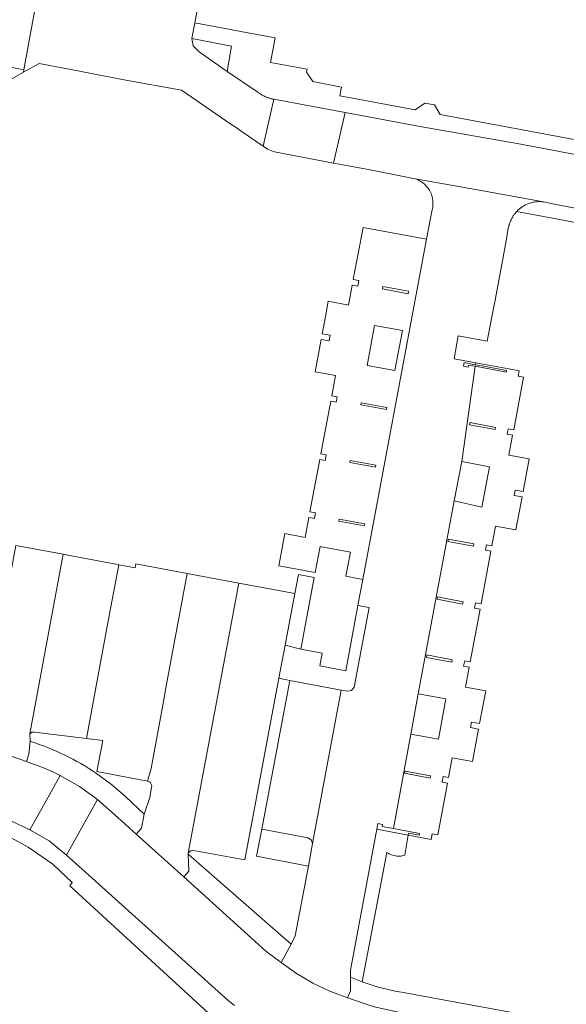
# Model space of a CAD drawing. Extents: x 146402 to 164798, y 455483 to 464134.
# Tile 245 of 256: x 157549 to 157601, y 460297 to 460392. Entities that reach past the tile are written whole.
import ezdxf

# ---------------------------------------------------------------- set-up
doc = ezdxf.new("R2010")
doc.units = 0
doc.header["$LTSCALE"] = 0.2
doc.layers.add('B-XX-VH-VERHARDING_BETONSTRAATSTEEN-GV', color=252, linetype='CONTINUOUS', lineweight=18)
doc.layers.add('B-XX-VH-VERHARDING_TEGEL-GV', color=252, linetype='CONTINUOUS', lineweight=18)

msp = doc.modelspace()

# ---------------------------------------------------------------- linework, layer by layer
at = {"layer": 'B-XX-VH-VERHARDING_BETONSTRAATSTEEN-GV'}
for points in [[(157550.267, 460394.286), (157548.968, 460387.046), (157548.926, 460386.81), (157550.45, 460387.67), (157553.18, 460387.144), (157558.81, 460386.06), (157564.19, 460385.07), (157568.961, 460381.812), (157569.552, 460381.408), (157569.96, 460381.13), (157572.06, 460379.67), (157573.1, 460384.202), (157573.034, 460384.216), (157572.969, 460384.23), (157572.904, 460384.246), (157572.839, 460384.263), (157572.775, 460384.281), (157572.71, 460384.301), (157572.646, 460384.321), (157572.583, 460384.342), (157572.52, 460384.365), (157572.457, 460384.389), (157572.395, 460384.413), (157572.333, 460384.439), (157572.272, 460384.466), (157572.242, 460384.48), (157572.211, 460384.494), (157572.15, 460384.523), (157572.091, 460384.553), (157572.031, 460384.584), (157571.972, 460384.617), (157571.914, 460384.65), (157571.856, 460384.684), (157571.799, 460384.719), (157571.743, 460384.756), (157571.687, 460384.793), (157571.632, 460384.831), (157571.578, 460384.87), (157571.524, 460384.91), (157571.471, 460384.951), (157568.6, 460386.88), (157565.88, 460388.8), (157565.31, 460389.37), (157565.18, 460390.06), (157565.48, 460391.59), (157566.25, 460395.75)], [(157606.113, 460378.124), (157596.59, 460379.937), (157587.38, 460381.55), (157579.988, 460382.923), (157578.87, 460378.048), (157582.23, 460377.41), (157586.58, 460376.569), (157586.598, 460376.565), (157592.573, 460375.487), (157599.14, 460374.3), (157600.32, 460374.06), (157614.54, 460371.38)], [(157614.54, 460371.38), (157600.32, 460374.06), (157599.14, 460374.3), (157598.986, 460374.316), (157598.83, 460374.323), (157598.675, 460374.323), (157598.52, 460374.315), (157598.366, 460374.299), (157598.212, 460374.275), (157598.06, 460374.243), (157597.91, 460374.203), (157597.762, 460374.155), (157597.617, 460374.1), (157597.475, 460374.038), (157597.336, 460373.968), (157597.201, 460373.892), (157597.07, 460373.808), (157596.944, 460373.718), (157596.822, 460373.621), (157596.706, 460373.519), (157596.595, 460373.41), (157596.547, 460373.36), (157598.623, 460372.97), (157632.709, 460366.578)]]:
    msp.add_lwpolyline(points, dxfattribs=at)
for points in [[(157579.988, 460382.923), (157573.1, 460384.202), (157572.06, 460379.67), (157572.48, 460379.4), (157572.823, 460379.261), (157573.17, 460379.13), (157578.87, 460378.048)], [(157592.573, 460375.487), (157586.598, 460376.565), (157586.733, 460376.527), (157586.866, 460376.482), (157586.996, 460376.429), (157587.123, 460376.369), (157587.246, 460376.301), (157587.365, 460376.227), (157587.48, 460376.146), (157587.59, 460376.059), (157587.695, 460375.966), (157587.794, 460375.866), (157587.888, 460375.762), (157587.975, 460375.652), (157588.056, 460375.537), (157588.131, 460375.418), (157588.198, 460375.295), (157588.258, 460375.168), (157588.312, 460375.038), (157588.357, 460374.905), (157588.395, 460374.77), (157588.425, 460374.633), (157588.448, 460374.494), (157588.462, 460374.355), (157588.468, 460374.214), (157588.467, 460374.074), (157588.457, 460373.934), (157588.44, 460373.795), (157588.414, 460373.656), (157588.381, 460373.52), (157588.203, 460372.576), (157587.85, 460370.685), (157581.69, 460337.84), (157581.25, 460335.51), (157581.213, 460335.317), (157582.292, 460335.117), (157580.856, 460327.442), (157580.59, 460327.116), (157580.177, 460327.038), (157579.59, 460327.13), (157576.846, 460312.32), (157576.46, 460310.16), (157575.17, 460303.42), (157574.76, 460302.6), (157573.81, 460300.851), (157575.29, 460299.783), (157576.858, 460298.85), (157578.502, 460298.06), (157580.21, 460297.418), (157580.5, 460298.1), (157580.507, 460299.412), (157580.51, 460300.11), (157583.051, 460313.702), (157583.15, 460314.26), (157583.59, 460314.18), (157583.56, 460313.98), (157584.649, 460313.775), (157586.33, 460322.9), (157587.05, 460326.78), (157590.52, 460345.43), (157591.24, 460349.21), (157592.545, 460358.421), (157591.91, 460358.54), (157591.87, 460358.34), (157591.43, 460358.42), (157591.49, 460358.78), (157592.567, 460358.576), (157592.594, 460358.767), (157590.521, 460359.152), (157590.901, 460361.347), (157593.69, 460360.85), (157594.148, 460363.204), (157594.46, 460364.81), (157594.817, 460366.714), (157595.173, 460368.617), (157595.53, 460370.52), (157595.738, 460371.76), (157595.75, 460371.817), (157595.763, 460371.874), (157595.778, 460371.931), (157595.793, 460371.988), (157595.809, 460372.044), (157595.826, 460372.1), (157595.844, 460372.155), (157595.863, 460372.211), (157595.883, 460372.266), (157595.904, 460372.321), (157595.926, 460372.375), (157595.948, 460372.429), (157595.972, 460372.482), (157595.997, 460372.536), (157596.022, 460372.588), (157596.035, 460372.613), (157596.049, 460372.64), (157596.076, 460372.692), (157596.104, 460372.743), (157596.133, 460372.794), (157596.163, 460372.845), (157596.194, 460372.894), (157596.225, 460372.944), (157596.258, 460372.992), (157596.291, 460373.04), (157596.325, 460373.088), (157596.36, 460373.135), (157596.396, 460373.181), (157596.433, 460373.227), (157596.47, 460373.272), (157596.508, 460373.316), (157596.547, 460373.36), (157596.595, 460373.41), (157596.706, 460373.519), (157596.822, 460373.621), (157596.944, 460373.718), (157597.07, 460373.808), (157597.201, 460373.892), (157597.336, 460373.968), (157597.475, 460374.038), (157597.617, 460374.1), (157597.762, 460374.155), (157597.91, 460374.203), (157598.06, 460374.243), (157598.212, 460374.275), (157598.366, 460374.299), (157598.52, 460374.315), (157598.675, 460374.323), (157598.83, 460374.323), (157598.986, 460374.316), (157599.14, 460374.3)], [(157587.85, 460370.685), (157581.72, 460371.83), (157580.77, 460366.79), (157581.31, 460366.69), (157581.21, 460366.15), (157580.67, 460366.25), (157580.31, 460364.33), (157578.36, 460364.7), (157578.08, 460363.204), (157577.77, 460361.55), (157578.54, 460361.41), (157578.44, 460360.88), (157577.67, 460361.02), (157577.08, 460357.9), (157579.05, 460357.53), (157578.69, 460355.58), (157579.22, 460355.48), (157579.12, 460354.95), (157578.59, 460355.05), (157577.64, 460349.97), (157578.17, 460349.87), (157578.07, 460349.33), (157577.54, 460349.43), (157576.59, 460344.37), (157577.12, 460344.27), (157577.02, 460343.73), (157576.49, 460343.83), (157576.13, 460341.9), (157574.17, 460342.26), (157573.59, 460339.15), (157577.1, 460338.49), (157577.57, 460341.02), (157580.49, 460340.47), (157580.05, 460338.14), (157581.69, 460337.84)], [(157583.578, 460365.889), (157583.619, 460366.121), (157586.1, 460365.66), (157586.061, 460365.429)], [(157582.12, 460358.5), (157582.83, 460362.35), (157585.51, 460361.87), (157584.8, 460358.01)], [(157595.787, 460358.174), (157592.594, 460358.767), (157592.567, 460358.576), (157593.229, 460358.451), (157595.56, 460358.01), (157595.53, 460357.86), (157592.545, 460358.421), (157591.24, 460349.21), (157593.92, 460348.7), (157593.18, 460344.83), (157590.52, 460345.43), (157587.05, 460326.78), (157589.72, 460326.29), (157589.01, 460322.41), (157586.33, 460322.9), (157584.649, 460313.775), (157587.17, 460313.3), (157587.15, 460313.15), (157586.12, 460313.34), (157586.086, 460313.141), (157587.276, 460312.921), (157588.3, 460312.73), (157588.4, 460313.26), (157588.93, 460313.16), (157589.87, 460318.17), (157589.34, 460318.27), (157589.44, 460318.8), (157589.97, 460318.7), (157590.32, 460320.61), (157592.28, 460320.24), (157592.87, 460323.39), (157592.1, 460323.53), (157592.2, 460324.06), (157592.97, 460323.92), (157593.56, 460327.07), (157591.6, 460327.44), (157591.96, 460329.35), (157591.43, 460329.45), (157591.53, 460329.98), (157592.06, 460329.88), (157593.01, 460334.96), (157592.48, 460335.06), (157592.58, 460335.59), (157593.11, 460335.49), (157594.06, 460340.55), (157593.53, 460340.65), (157593.63, 460341.18), (157594.16, 460341.08), (157594.52, 460342.99), (157596.47, 460342.62), (157597.07, 460345.8), (157596.31, 460345.94), (157596.41, 460346.47), (157597.17, 460346.33), (157597.76, 460349.47), (157595.8, 460349.84), (157596.16, 460351.76), (157595.63, 460351.86), (157595.691, 460352.183), (157595.73, 460352.39), (157596.26, 460352.29), (157597.21, 460357.36), (157596.68, 460357.46), (157596.78, 460357.99)], [(157581.486, 460354.687), (157581.519, 460354.885), (157584.002, 460354.43), (157583.967, 460354.232)], [(157592.01, 460352.75), (157592.06, 460352.98), (157594.51, 460352.52), (157594.47, 460352.3)], [(157580.442, 460349.133), (157580.475, 460349.328), (157582.956, 460348.867), (157582.92, 460348.671)], [(157579.381, 460343.468), (157579.422, 460343.663), (157581.902, 460343.202), (157581.866, 460343.006)], [(157589.91, 460341.5), (157589.96, 460341.73), (157592.41, 460341.27), (157592.37, 460341.04)], [(157553.721, 460340.089), (157552.76, 460340.27), (157549.555, 460322.918), (157549.731, 460323.099), (157549.984, 460323.094), (157555.01, 460322.48), (157556.988, 460333.12), (157557.371, 460335.181), (157558.13, 460339.26), (157557.845, 460339.314)], [(157564.745, 460338.413), (157559.773, 460339.341), (157559.699, 460338.945), (157558.13, 460339.26), (157557.371, 460335.181), (157556.988, 460333.12), (157555.01, 460322.48), (157556.576, 460322.289), (157556.01, 460319.29), (157560.909, 460318.351), (157561.26, 460319.57), (157562.446, 460326.061), (157562.671, 460327.36)], [(157577.01, 460338.02), (157575.49, 460338.31), (157575.138, 460336.473), (157574.18, 460331.48), (157575.71, 460331.09)], [(157575.138, 460336.473), (157569.719, 460337.485), (157564.846, 460311.404), (157565.048, 460311.639), (157565.358, 460311.655), (157570.29, 460310.77), (157573.58, 460328.3), (157574.18, 460331.48)], [(157588.87, 460335.92), (157588.91, 460336.14), (157591.37, 460335.68), (157591.33, 460335.46)], [(157587.83, 460330.31), (157587.87, 460330.54), (157590.33, 460330.08), (157590.28, 460329.86)], [(157579.59, 460327.13), (157574.65, 460328.09), (157571.95, 460313.72), (157576.388, 460312.867), (157576.715, 460312.676), (157576.846, 460312.32)], [(157585.73, 460319.11), (157585.78, 460319.33), (157588.23, 460318.87), (157588.19, 460318.65)], [(157576.388, 460312.867), (157571.95, 460313.72), (157571.44, 460311.1), (157576.46, 460310.16), (157576.846, 460312.32), (157576.715, 460312.676)]]:
    msp.add_lwpolyline(points, close=True, dxfattribs=at)
at = {"layer": 'B-XX-VH-VERHARDING_TEGEL-GV'}
for points in [[(157607.28, 460379.36), (157589.15, 460382.75), (157588.62, 460383.66), (157587.69, 460383.83), (157586.75, 460383.19), (157579.46, 460384.54), (157579.63, 460385.39), (157576.88, 460385.91), (157576.26, 460386.81), (157576.32, 460387.1), (157572.79, 460387.76), (157573.23, 460390.15), (157570.44, 460390.67), (157565.48, 460391.59), (157565.18, 460390.06), (157569.01, 460389.33), (157568.6, 460386.88), (157571.471, 460384.951), (157571.524, 460384.91), (157571.578, 460384.87), (157571.632, 460384.831), (157571.687, 460384.793), (157571.743, 460384.756), (157571.799, 460384.719), (157571.856, 460384.684), (157571.914, 460384.65), (157571.972, 460384.617), (157572.031, 460384.584), (157572.091, 460384.553), (157572.15, 460384.523), (157572.211, 460384.494), (157572.242, 460384.48), (157572.272, 460384.466), (157572.333, 460384.439), (157572.395, 460384.413), (157572.457, 460384.389), (157572.52, 460384.365), (157572.583, 460384.342), (157572.646, 460384.321), (157572.71, 460384.301), (157572.775, 460384.281), (157572.839, 460384.263), (157572.904, 460384.246), (157572.969, 460384.23), (157573.034, 460384.216), (157573.1, 460384.202), (157579.988, 460382.923), (157587.38, 460381.55), (157596.59, 460379.937), (157606.113, 460378.124)], [(157582.783, 460296.544), (157580.21, 460297.418), (157578.502, 460298.06), (157576.858, 460298.85), (157575.29, 460299.783), (157573.81, 460300.851), (157572.32, 460301.93), (157569.9, 460304.11), (157564.4, 460309.1), (157559.81, 460313.25), (157558.03, 460314.86), (157556.07, 460316.57), (157554.698, 460314.113), (157553.072, 460311.202), (157554.586, 460309.842), (157568.689, 460297.18), (157569.316, 460296.677)], [(157569.316, 460296.677), (157568.689, 460297.18), (157554.586, 460309.842), (157553.072, 460311.202), (157551.403, 460312.579), (157549.53, 460313.66), (157547.636, 460314.557)], [(157547.439, 460313.033), (157549.368, 460311.969), (157551.754, 460310.34), (157553.636, 460308.578), (157553.413, 460308.26), (157567.175, 460295.591)]]:
    msp.add_lwpolyline(points, dxfattribs=at)
for points in [[(157547.984, 460387.233), (157541.063, 460388.552), (157540.801, 460386.963), (157547.26, 460385.87), (157548.926, 460386.81), (157548.968, 460387.046)], [(157550.84, 460340.63), (157548.2, 460341.11), (157544.967, 460323.859), (157544.904, 460323.569), (157544.536, 460321.643), (157546.909, 460321.055), (157549.22, 460320.26), (157549.45, 460320.95), (157549.57, 460322.209), (157549.555, 460322.918), (157552.76, 460340.27)], [(157569.719, 460337.485), (157564.745, 460338.413), (157562.671, 460327.36), (157562.446, 460326.061), (157561.26, 460319.57), (157560.909, 460318.351), (157560.951, 460318.342), (157561.01, 460318.323), (157561.065, 460318.297), (157561.117, 460318.263), (157561.164, 460318.223), (157561.206, 460318.178), (157561.241, 460318.127), (157561.269, 460318.073), (157561.29, 460318.015), (157561.304, 460317.955), (157561.309, 460317.893), (157561.306, 460317.832), (157561.296, 460317.771), (157561.12, 460316.78), (157560.57, 460315.18), (157560.33, 460313.8), (157559.81, 460313.25), (157564.4, 460309.1), (157564.91, 460309.66), (157564.828, 460311.309), (157564.837, 460311.357), (157564.846, 460311.404)], [(157582.292, 460335.117), (157581.213, 460335.317), (157580.04, 460329.02), (157577.54, 460329.49), (157577.77, 460330.71), (157575.71, 460331.09), (157574.18, 460331.48), (157573.58, 460328.3), (157574.65, 460328.09), (157579.59, 460327.13), (157580.177, 460327.038), (157580.59, 460327.116), (157580.856, 460327.442)], [(157544.536, 460321.643), (157526.132, 460325.162), (157525.546, 460321.956), (157525.033, 460319.151), (157545.679, 460315.307), (157547.636, 460314.557), (157549.53, 460313.66), (157551.149, 460316.531), (157552.486, 460318.903), (157551.687, 460319.285), (157550.871, 460319.631), (157549.22, 460320.26), (157546.909, 460321.055)], [(157549.615, 460322.195), (157549.57, 460322.209), (157549.45, 460320.95), (157549.22, 460320.26), (157550.871, 460319.631), (157551.687, 460319.285), (157552.486, 460318.903), (157554.341, 460317.834), (157556.07, 460316.57), (157558.03, 460314.86), (157559.81, 460313.25), (157560.33, 460313.8), (157560.57, 460315.18), (157558.821, 460316.841), (157557.439, 460318.024), (157555.974, 460319.101), (157555.605, 460319.347), (157555.232, 460319.586), (157554.854, 460319.819), (157554.472, 460320.045), (157554.086, 460320.264), (157553.697, 460320.475), (157553.303, 460320.68), (157552.906, 460320.878), (157552.506, 460321.068), (157552.102, 460321.251), (157551.695, 460321.427), (157551.284, 460321.596), (157550.871, 460321.757), (157550.455, 460321.91), (157550.036, 460322.056)], [(157554.341, 460317.834), (157552.486, 460318.903), (157551.149, 460316.531), (157549.53, 460313.66), (157551.403, 460312.579), (157553.072, 460311.202), (157554.698, 460314.113), (157556.07, 460316.57)], [(157586.086, 460313.141), (157583.051, 460313.702), (157580.51, 460300.11), (157580.507, 460299.412), (157581.64, 460298.96), (157584.019, 460311.458), (157584.127, 460311.39), (157584.239, 460311.33), (157584.354, 460311.276), (157584.473, 460311.23), (157584.594, 460311.191), (157584.718, 460311.16), (157584.843, 460311.137), (157584.97, 460311.122), (157585.097, 460311.114), (157585.224, 460311.115), (157585.351, 460311.124), (157585.477, 460311.14), (157585.602, 460311.165), (157585.725, 460311.197), (157585.749, 460311.204)], [(157574.76, 460302.6), (157564.828, 460311.309), (157564.91, 460309.66), (157564.4, 460309.1), (157569.9, 460304.11), (157572.32, 460301.93), (157573.81, 460300.851)], [(157581.64, 460298.96), (157580.507, 460299.412), (157580.5, 460298.1), (157580.21, 460297.418), (157582.783, 460296.544), (157585.44, 460295.971), (157602.74, 460292.76), (157619.03, 460289.75), (157619.432, 460289.668), (157619.76, 460291.65), (157618.69, 460291.848), (157585.44, 460297.961), (157584.987, 460298.049), (157584.535, 460298.142), (157583.072, 460298.496)]]:
    msp.add_lwpolyline(points, close=True, dxfattribs=at)

doc.saveas('drawing.dxf')
